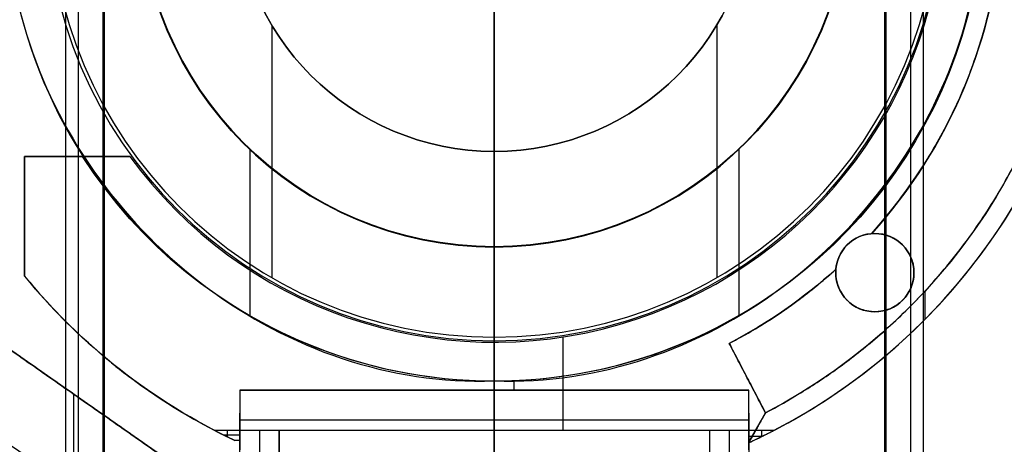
# Model space of a CAD drawing. Header units: millimetres. Extents: x -715 to 605, y -3594 to -2274.
# Tile 11 of 19: x -79 to -29, y -2962 to -2941. Entities that reach past the tile are written whole.
import ezdxf

# ---------------------------------------------------------------- set-up
doc = ezdxf.new("R2010")
doc.units = ezdxf.units.MM

msp = doc.modelspace()

# ---------------------------------------------------------------- linework, layer by layer
at = {"color": 7, "true_color": 0xffffff}
for p, q in [((-55.208, -2864.065, 2.959), (-55.208, -3004.265, 2.959)), ((-55.208, -3004.265), (-55.208, -2864.065)), ((-77.117, -2896.217, 105.1), (-77.117, -2972.113, 105.1)), ((-33.299, -2896.217, 105.1), (-33.299, -2972.113, 105.1)), ((-76.469, -2899.552, 51.1), (-76.469, -2968.778, 51.1)), ((-75.208, -2899.524, 199.6), (-75.208, -2968.806, 199.6)), ((-75.145, -2899.633, 200.6), (-75.145, -2968.697, 200.6)), ((-35.271, -2899.633, 200.6), (-35.271, -2968.697, 200.6)), ((-35.208, -2899.524, 199.6), (-35.208, -2968.806, 199.6)), ((-33.947, -2899.552, 51.1), (-33.947, -2968.778, 51.1)), ((-66.581, -2940.955, 144.2), (-66.581, -2953.864, 144.2)), ((-43.835, -2940.955, 144.2), (-43.835, -2953.864, 144.2)), ((-32.146, -2946.17, 216.059), (-32.146, -2946.17, 218.056)), ((-67.696, -2947.292, 108.234), (-67.696, -2955.796, 108.234)), ((-42.72, -2947.292, 108.234), (-42.72, -2955.796, 108.234)), ((-75.7, -2947.665, 215.059), (-79.208, -2947.665, 215.059)), ((-79.208, -2953.786, 215.059), (-79.208, -2947.665, 215.059)), ((-76.519, -2947.665, 218.059), (-76.519, -2947.665, 212.059)), ((-79.208, -2950.726, 218.059), (-79.208, -2950.726, 212.059)), ((-37.763, -2953.61, 216.059), (-37.763, -2953.61, 212.059)), ((-33.763, -2953.61, 216.059), (-33.763, -2953.61, 212.059)), ((-33.208, -2954.561, 223.059), (-33.208, -2956.005, 223.059)), ((-40.357, -2955.506, 216.059), (-40.357, -2955.506, 218.059)), ((-71.208, -2963.665, 259.559), (-81.208, -2956.665, 259.559)), ((-51.708, -2956.897, 212.059), (-51.708, -2961.665, 212.059)), ((-43.203, -2957.227, 217.059), (-41.356, -2960.775, 217.059)), ((-54.208, -2959.145, 218.059), (-54.208, -2959.621, 218.059)), ((-42.279, -2959.001, 218.059), (-42.279, -2959.001, 216.059)), ((-76.708, -2959.815, 258.059), (-76.708, -2964.698, 258.059)), ((-42.208, -2959.621, 220.559), (-68.208, -2959.621, 220.559)), ((-55.208, -2959.621, 223.059), (-55.208, -2959.621, 218.059)), ((-55.208, -2962.665, 258.059), (-55.208, -2959.621, 223.059)), ((-76.208, -2960.165, 261.059), (-76.208, -2960.165, 258.059)), ((-68.208, -2966.449, 236.559), (-68.208, -2960.795, 236.559)), ((-42.208, -2962.307, 220.559), (-41.356, -2960.775, 220.559)), ((-42.208, -2960.795, 236.559), (-42.208, -2966.449, 236.559)), ((-42.208, -2961.143, 240.559), (-68.208, -2961.143, 240.559)), ((-68.863, -2961.665, 212.059), (-68.863, -2961.996, 215.864)), ((-67.208, -2961.665, 212.059), (-67.208, -2969.069, 249.976)), ((-55.208, -2961.665, 212.059), (-55.208, -2965.665, 258.059)), ((-43.208, -2961.665, 212.059), (-43.208, -2969.069, 249.976)), ((-41.782, -2961.541, 223.059), (-41.782, -2961.541, 218.06)), ((-41.553, -2961.665, 212.059), (-41.553, -2961.996, 215.864)), ((-68.208, -2961.926, 215.059), (-69.004, -2961.926, 215.059)), ((-41.534, -2961.986, 215.754), (-42.187, -2961.986, 215.754))]:
    msp.add_line(p, q, dxfattribs=at)
for centre, radius, start, end in [((-55.208, -2934.165, 43.5), 74.638, 90, 270), ((-55.208, -2934.165, 22.269), 74.638, 90, 270), ((-55.208, -2934.165, 43.5), 74.638, 270, 90), ((-55.208, -2934.165, 22.269), 74.638, 270, 90), ((-55.208, -2934.165, 89.35), 73.242, 90, 270), ((-55.208, -2934.165, 89.35), 73.242, 270, 90), ((-55.208, -2934.165, 20.25), 71.6, 90, 270), ((-55.208, -2934.165, 20.25), 71.6, 270, 90), ((-55.208, -2934.165, 89.031), 71.211, 90, 270), ((-55.208, -2934.165, 89.031), 71.211, 270, 90), ((-55.208, -2934.165, 245.658), 65, 90, 270), ((-55.208, -2934.165, 245.658), 65, 270, 90), ((-55.208, -2934.165, 245.658), 64, 90, 270), ((-55.208, -2934.165, 245.658), 64, 270, 90), ((-55.208, -2934.165, 77.6), 52.091, 319.8895, 90), ((-55.208, -2934.165, 105.1), 43.818, 90, 270), ((-55.208, -2934.165, 105.1), 43.818, 270, 90), ((-55.208, -2934.165, 52.515), 42.506, 90, 270), ((-55.208, -2934.165, 52.515), 42.506, 270, 90), ((-55.208, -2934.165, 200.6), 39.874, 90, 270), ((-55.208, -2934.165, 200.6), 39.874, 270, 90), ((-55.208, -2934.165, 77.6), 52.091, 139.8895, 270), ((-55.208, -2934.165, 223.059), 31, 294.7939, 65.2061), ((-55.208, -2934.165, 217.559), 31, 295.5081, 64.4919), ((-55.208, -2934.165, 212.059), 31, 297.4893, 62.5107), ((-55.208, -2934.165, 108.234), 24.977, 90, 270), ((-55.208, -2934.165, 125.195), 24.977, 90, 270), ((-55.208, -2934.165, 108.234), 24.977, 270, 90), ((-55.208, -2934.165, 125.195), 24.977, 270, 90), ((-55.208, -2934.165, 144.208), 22.924, 90, 270), ((-55.208, -2934.165, 144.2), 22.746, 90, 270), ((-55.208, -2934.165, 144.208), 22.924, 270, 90), ((-55.208, -2934.165, 144.2), 22.746, 270, 90), ((-55.208, -2934.165, 217.067), 26, 317.8349, 62.5), ((-55.208, -2934.165, 43.5), 18.138, 90, 270), ((-55.208, -2934.165, 47.3), 18.138, 90, 270), ((-55.208, -2934.165, 105.1), 18.119, 90, 270), ((-55.208, -2934.165, 106.667), 18.119, 90, 270), ((-55.208, -2934.165, 43.5), 18.138, 270, 90), ((-55.208, -2934.165, 47.3), 18.138, 270, 90), ((-55.208, -2934.165, 105.1), 18.119, 270, 90), ((-55.208, -2934.165, 106.667), 18.119, 270, 90), ((-55.208, -2934.165, 144.2), 13.246, 90, 270), ((-55.208, -2934.165, 171.9), 13.246, 90, 270), ((-55.208, -2934.165, 144.2), 13.246, 270, 90), ((-55.208, -2934.165, 171.9), 13.246, 270, 90), ((-55.208, -2934.165), 70.1, 180, 0), ((-55.208, -2934.165, 212.059), 23, 215.9413, 356.2607), ((-55.208, -2934.165, 67.1), 53.582, 192.8505, 270), ((-55.208, -2934.165, 67.1), 52.091, 193.2248, 270), ((-55.208, -2934.165, 65.596), 53.582, 270, 343.7273), ((-35.763, -2953.61, 212.059), 2, 90, 270), ((-35.763, -2953.61, 212.059), 2, 270, 90), ((-55.208, -2934.165, 65.596), 53.582, 200.1224, 270), ((-55.208, -2934.165, 212.059), 31, 219.268, 242.5107), ((-55.208, -2934.165, 215.059), 31, 219.268, 243.5742), ((-55.208, -2934.165, 217.059), 26, 297.5, 312.1651), ((-55.208, -2934.165, 51.1), 40.628, 210, 240), ((-55.208, -2934.165, 51.1), 40.628, 300, 330), ((-55.208, -2934.165, 67.1), 52.091, 270, 335.5862), ((-55.208, -2934.165, 67.1), 53.582, 270, 336.3077), ((-55.208, -2934.165, 67.912), 70.942, 276.80187, 339.32333)]:
    msp.add_arc(centre, radius, start, end, dxfattribs=at)
at = {"color": 7, "true_color": 0xffffff, "extrusion": (0, 0, -1)}
for centre, radius, start, end in [((55.208, -2934.165, -40.5), 71.6, 270, 90), ((55.208, -2934.165), 71.6, 270, 90), ((55.208, -2934.165, -40.5), 71.6, 90, 270), ((55.208, -2934.165), 71.6, 90, 270), ((55.208, -2934.165, -89.35), 70.942, 270, 90), ((55.208, -2934.165, -46.475), 70.942, 270, 90), ((55.208, -2934.165, -89.35), 70.942, 90, 270), ((55.208, -2934.165, -46.475), 70.942, 90, 270), ((55.208, -2934.165, -259.6), 65, 270, 90), ((55.208, -2934.165, -259.6), 65, 90, 270), ((55.208, -2934.165, -259.6), 64, 270, 90), ((55.208, -2934.165, -259.6), 64, 90, 270), ((55.208, -2934.165, -88.1), 52.091, 270, 90), ((55.208, -2934.165, -88.1), 52.091, 90, 270), ((55.208, -2934.165, -199.6), 40, 270, 90), ((55.208, -2934.165, -199.6), 40, 90, 270), ((55.208, -2934.165, -223.059), 30, 117.5, 242.5), ((55.208, -2934.165, -219.559), 30, 117.5, 242.5), ((55.208, -2934.165, -51.1), 18.138, 270, 90), ((55.208, -2934.165, -108.234), 18.119, 270, 90), ((55.208, -2934.165, -51.1), 18.138, 90, 270), ((55.208, -2934.165, -108.234), 18.119, 90, 270), ((55.208, -2934.165, -199.6), 13.246, 270, 90), ((55.208, -2934.165, -199.6), 13.246, 90, 270), ((55.208, -2934.165, -2.959), 70.1, 180, 0), ((55.208, -2934.165, -1.48), 70.1, 180, 0), ((55.208, -2934.165, -62.1), 47.035, 179.8455, 270), ((55.208, -2934.165, -218.059), 25, 183.4398, 327.3164), ((35.763, -2953.61, -215.059), 2, 270, 90), ((35.763, -2953.61, -218.059), 2, 4.9879, 85.0121), ((35.763, -2953.61, -216.059), 2, 85.0121, 90), ((35.763, -2953.61, -214.059), 2, 90, 270), ((55.208, -2934.165, -218.059), 26, 227.8349, 242.5)]:
    msp.add_arc(centre, radius, start, end, dxfattribs=at)
at = {"color": 7, "true_color": 0xffffff, "extrusion": (0.002653, -0.002403, -0.999994)}
msp.add_arc((54.664, -2934.649, -211.061), 26.047, 183.3209, 222.1649, dxfattribs=at)
at = {"color": 7, "true_color": 0xffffff, "extrusion": (-1.29642e-08, -1.0599e-08, -1)}
msp.add_arc((55.208, -2934.165, -218.059), 31, 295.3208, 320.732, dxfattribs=at)
at = {"color": 7, "true_color": 0xffffff, "extrusion": (1, 0, 0)}
msp.add_arc((-2949.165, 218.059, -55.208), 10, 180, 216.8699, dxfattribs=at)
at = {"color": 7, "true_color": 0xffffff}
for points, degree in [([(-55.208, -2859.527, 1.038), (-65.017, -2859.429, 1.038), (-84.495, -2863.459, 1.038), (-109.364, -2880.002, 1.038), (-125.958, -2904.862, 1.038), (-131.79, -2934.165, 1.038), (-125.958, -2963.468, 1.038), (-109.364, -2988.328, 1.038), (-84.495, -3004.871, 1.038), (-65.017, -3008.901, 1.038), (-55.208, -3008.803, 1.038)], 3), ([(-55.208, -3008.803, 1.038), (-45.399, -3008.901, 1.038), (-25.921, -3004.871, 1.038), (-1.052, -2988.328, 1.038), (15.542, -2963.468, 1.038), (21.374, -2934.165, 1.038), (15.542, -2904.862, 1.038), (-1.052, -2880.002, 1.038), (-25.921, -2863.459, 1.038), (-45.399, -2859.429, 1.038), (-55.208, -2859.527, 1.038)], 3), ([(-55.208, -2860.923, 47.975), (-64.834, -2860.826, 47.975), (-83.948, -2864.781, 47.975), (-108.352, -2881.014, 47.975), (-124.635, -2905.41, 47.975), (-130.358, -2934.165, 47.975), (-124.635, -2962.92, 47.975), (-108.352, -2987.315, 47.975), (-83.948, -3003.549, 47.975), (-64.834, -3007.504, 47.975), (-55.208, -3007.407, 47.975)], 3), ([(-55.208, -3007.407, 47.975), (-45.582, -3007.504, 47.975), (-26.468, -3003.549, 47.975), (-2.065, -2987.315, 47.975), (14.219, -2962.92, 47.975), (19.942, -2934.165, 47.975), (14.219, -2905.41, 47.975), (-2.065, -2881.014, 47.975), (-26.468, -2864.781, 47.975), (-45.582, -2860.826, 47.975), (-55.208, -2860.923, 47.975)], 3), ([(-55.208, -3005.765, 40.5), (-55.208, -2862.565, 40.5)], 1), ([(-55.208, -2869.165, 231.716), (-63.751, -2869.079, 231.716), (-80.714, -2872.589, 231.716), (-102.371, -2886.996, 231.716), (-116.822, -2908.646, 231.716), (-121.901, -2934.165, 231.716), (-116.822, -2959.684, 231.716), (-102.371, -2981.334, 231.716), (-80.714, -2995.741, 231.716), (-63.751, -2999.25, 231.716), (-55.208, -2999.165, 231.716)], 3), ([(-55.208, -2999.165, 231.716), (-46.665, -2999.25, 231.716), (-29.702, -2995.741, 231.716), (-8.045, -2981.334, 231.716), (6.406, -2959.684, 231.716), (11.485, -2934.165, 231.716), (6.406, -2908.646, 231.716), (-8.045, -2886.996, 231.716), (-29.702, -2872.589, 231.716), (-46.665, -2869.079, 231.716), (-55.208, -2869.165, 231.716)], 3), ([(-55.208, -2870.165, 231.716), (-63.619, -2870.081, 231.716), (-80.321, -2873.536, 231.716), (-101.645, -2887.722, 231.716), (-115.874, -2909.038, 231.716), (-120.875, -2934.165, 231.716), (-115.874, -2959.292, 231.716), (-101.645, -2980.608, 231.716), (-80.321, -2994.794, 231.716), (-63.619, -2998.249, 231.716), (-55.208, -2998.165, 231.716)], 3), ([(-55.208, -2998.165, 231.716), (-46.797, -2998.249, 231.716), (-30.095, -2994.794, 231.716), (-8.771, -2980.608, 231.716), (5.458, -2959.292, 231.716), (10.459, -2934.165, 231.716), (5.458, -2909.038, 231.716), (-8.771, -2887.722, 231.716), (-30.095, -2873.536, 231.716), (-46.797, -2870.081, 231.716), (-55.208, -2870.165, 231.716)], 3), ([(-55.208, -2883.96, 103.064), (-62.77, -2883.851, 103.064), (-77.71, -2887.439, 103.064), (-95.806, -2901.78, 103.064), (-105.824, -2922.617, 103.064), (-105.824, -2945.713, 103.064), (-95.806, -2966.55, 103.064), (-77.71, -2980.891, 103.064), (-62.77, -2984.479, 103.064), (-55.208, -2984.37, 103.064)], 3), ([(-55.208, -2984.37, 103.064), (-47.646, -2984.479, 103.064), (-32.706, -2980.891, 103.064), (-14.61, -2966.55, 103.064), (-4.593, -2945.713, 103.064), (-4.593, -2922.617, 103.064), (-14.61, -2901.78, 103.064), (-32.706, -2887.439, 103.064), (-47.646, -2883.851, 103.064), (-55.208, -2883.96, 103.064)], 3), ([(-55.208, -2974.039, 200.6), (-55.208, -2894.291, 200.6)], 1), ([(-75.522, -2898.98, 51.1), (-81.636, -2902.567, 51.1), (-92.05, -2912.883, 51.1), (-97.73, -2934.165, 51.1), (-92.05, -2955.447, 51.1), (-81.636, -2965.763, 51.1), (-75.522, -2969.35, 51.1)], 3), ([(-34.894, -2969.35, 51.1), (-28.78, -2965.763, 51.1), (-18.366, -2955.447, 51.1), (-12.686, -2934.165, 51.1), (-18.366, -2912.883, 51.1), (-28.78, -2902.567, 51.1), (-34.894, -2898.98, 51.1)], 3), ([(-55.208, -2909.188, 142.155), (-60.574, -2909.004, 142.155), (-70.824, -2912.672, 142.155), (-80.59, -2925.893, 142.155), (-80.59, -2942.437, 142.155), (-70.824, -2955.658, 142.155), (-60.574, -2959.326, 142.155), (-55.208, -2959.142, 142.155)], 3), ([(-55.208, -2959.142, 142.155), (-49.842, -2959.326, 142.155), (-39.592, -2955.658, 142.155), (-29.826, -2942.437, 142.155), (-29.826, -2925.893, 142.155), (-39.592, -2912.672, 142.155), (-49.842, -2909.004, 142.155), (-55.208, -2909.188, 142.155)], 3), ([(-10.479, -2927.925, 60.689), (-9.507, -2934.315, 60.689), (-10.618, -2947.41, 60.689), (-20.072, -2964.74, 60.689), (-35.929, -2976.497, 60.689), (-48.745, -2979.407, 60.689), (-55.208, -2979.327, 60.689)], 3), ([(-55.208, -2985.756, 62.1), (-48.389, -2985.815, 62.1), (-34.88, -2983.01, 62.1), (-17.694, -2971.535, 62.1), (-6.287, -2954.296, 62.1), (-3.532, -2940.814, 62.1), (-3.617, -2934.038, 62.1)], 3), ([(-55.208, -2987.747, 64.091), (-48.892, -2987.792, 64.091), (-36.309, -2985.478, 64.091), (-19.718, -2975.81, 64.091), (-7.542, -2960.962, 64.091), (-3.261, -2948.906, 64.091), (-2.304, -2942.663, 64.091)], 3), ([(-73.829, -2947.665, 212.059), (-79.208, -2947.665, 212.059)], 1), ([(-79.208, -2947.665, 212.059), (-79.208, -2947.665, 218.059)], 1), ([(-79.208, -2947.665, 218.059), (-76.25, -2947.665, 218.059)], 1), ([(-79.208, -2947.665, 212.059), (-79.208, -2953.786, 212.059)], 1), ([(-79.208, -2953.786, 218.059), (-79.208, -2947.665, 218.059)], 1), ([(-55.208, -2974.165, 199.6), (-55.208, -2947.411, 199.6)], 1), ([(-55.208, -2947.411, 144.2), (-55.208, -2947.411, 199.6)], 1), ([(-55.208, -2956.911, 144.2), (-55.208, -2947.411, 144.2)], 1), ([(-35.936, -2951.618, 218.059), (-35.936, -2951.618, 216.059)], 1), ([(-35.763, -2951.61, 212.059), (-35.763, -2951.61, 216.059)], 1), ([(-55.208, -2959.142, 108.234), (-55.208, -2952.284, 108.234)], 1), ([(-55.208, -2952.284, 105.1), (-55.208, -2952.284, 108.234)], 1), ([(-55.208, -2977.983, 105.1), (-55.208, -2952.284, 105.1)], 1), ([(-55.208, -2952.303, 43.5), (-55.208, -2952.303, 51.1)], 1), ([(-55.208, -3008.803, 43.5), (-55.208, -2952.303, 43.5)], 1), ([(-55.208, -2974.793, 51.1), (-55.208, -2952.303, 51.1)], 1), ([(-79.208, -2953.786, 212.059), (-79.208, -2953.786, 218.059)], 1), ([(-37.755, -2953.437, 216.059), (-37.755, -2953.437, 218.059)], 1), ([(-35.763, -2955.61, 216.059), (-35.763, -2955.61, 212.059)], 1), ([(-71.208, -2963.665, 258.059), (-81.208, -2956.665, 258.059)], 1), ([(-81.208, -2956.665, 261.059), (-71.208, -2963.665, 261.059)], 1), ([(-41.356, -2960.775, 216.059), (-43.203, -2957.227, 216.059)], 1), ([(-43.203, -2957.227, 216.059), (-43.203, -2957.227, 218.059)], 1), ([(-43.203, -2957.227, 218.059), (-41.356, -2960.775, 218.059)], 1), ([(-102.627, -2959.115, 64.091), (-99.661, -2964.899, 64.091), (-91.479, -2975.164, 64.091), (-74.602, -2985.355, 64.091), (-61.708, -2987.816, 64.091), (-55.208, -2987.747, 64.091)], 3), ([(-55.208, -2959.142, 108.234), (-55.208, -2959.142, 142.155)], 1), ([(-68.208, -2970.648, 261.059), (-83.928, -2959.643, 261.059)], 1), ([(-68.208, -2970.648, 258.059), (-83.928, -2959.643, 258.059)], 1), ([(-42.208, -2959.621, 218.059), (-68.208, -2959.621, 218.059)], 1), ([(-68.208, -2959.621, 218.059), (-68.208, -2959.621, 223.059)], 1), ([(-68.208, -2959.621, 223.059), (-42.208, -2959.621, 223.059)], 1), ([(-68.208, -2959.621, 223.059), (-68.208, -2962.665, 258.059)], 1), ([(-68.208, -2959.621, 218.059), (-68.208, -2962.187, 218.059)], 1), ([(-42.208, -2959.621, 223.059), (-42.208, -2959.621, 218.059)], 1), ([(-42.208, -2962.665, 258.059), (-42.208, -2959.621, 223.059)], 1), ([(-42.175, -2962.19, 218.061), (-42.208, -2959.621, 218.059)], 1), ([(-41.356, -2960.775, 223.059), (-42.208, -2962.307, 223.059)], 1), ([(-41.356, -2960.775, 218.059), (-42.175, -2962.19, 218.061)], 1), ([(-41.356, -2960.775, 218.059), (-41.356, -2960.775, 216.059)], 1), ([(-41.356, -2960.775, 223.059), (-41.356, -2960.775, 218.059)], 1), ([(-69.517, -2961.665, 212.059), (-69.344, -2961.755, 213.098), (-68.995, -2961.932, 215.136), (-68.643, -2962.103, 217.098), (-68.466, -2962.187, 218.059)], 3), ([(-69.517, -2961.665, 212.059), (-68.208, -2961.665, 212.059)], 1), ([(-68.208, -2961.665, 212.059), (-68.208, -2962.187, 218.059)], 1), ([(-68.208, -2969.069, 249.976), (-68.208, -2961.665, 212.059)], 1), ([(-68.208, -2961.665, 212.059), (-66.208, -2961.665, 212.059)], 1), ([(-66.208, -2961.665, 212.059), (-66.208, -2969.069, 249.976)], 1), ([(-66.208, -2965.665, 258.059), (-66.208, -2961.665, 212.059)], 1), ([(-66.208, -2961.665, 212.059), (-44.208, -2961.665, 212.059)], 1), ([(-44.208, -2961.665, 212.059), (-44.208, -2965.665, 258.059)], 1), ([(-44.208, -2961.665, 212.059), (-44.208, -2969.069, 249.976)], 1), ([(-44.208, -2961.665, 212.059), (-42.208, -2961.665, 212.059)], 1), ([(-42.175, -2962.19, 218.061), (-42.208, -2961.665, 212.059)], 1), ([(-42.208, -2961.665, 212.059), (-40.899, -2961.665, 212.059)], 1), ([(-42.208, -2961.665, 212.059), (-42.208, -2969.069, 249.976)], 1), ([(-68.208, -2962.187, 218.059), (-68.466, -2962.187, 218.059)], 1), ([(-42.175, -2962.19, 218.061), (-42.208, -2962.307, 219.448)], 1), ([(-42.208, -2962.307, 223.059), (-42.208, -2962.307, 219.448)], 1)]:
    msp.add_open_spline(points, degree=degree, dxfattribs=at)
for points, weights, knots in [([(-55.208, -2862.72, 88.605), (-126.653, -2862.72, 88.605), (-126.653, -2934.165, 88.605), (-126.653, -3005.61, 88.605), (-55.208, -3005.61, 88.605)], [1, 0.707106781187, 1, 0.707106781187, 1], [222.862872, 222.862872, 222.862872, 334.294308, 334.294308, 445.725744, 445.725744, 445.725744]), ([(-55.208, -3005.61, 88.605), (16.237, -3005.61, 88.605), (16.237, -2934.165, 88.605), (16.237, -2862.72, 88.605), (-55.208, -2862.72, 88.605)], [1, 0.707106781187, 1, 0.707106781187, 1], [0, 0, 0, 111.431436, 111.431436, 222.862872, 222.862872, 222.862872]), ([(-55.208, -2876.152, 211.366), (-113.221, -2876.152, 211.366), (-113.221, -2934.165, 211.366), (-113.221, -2992.178, 211.366), (-55.208, -2992.178, 211.366)], [0.894552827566, 0.632544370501, 0.894552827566, 0.632544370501, 0.894552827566], [0, 0, 0, 130, 130, 260, 260, 260]), ([(-55.208, -2992.178, 211.366), (2.805, -2992.178, 211.366), (2.805, -2934.165, 211.366), (2.805, -2876.152, 211.366), (-55.208, -2876.152, 211.366)], [0.894552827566, 0.632544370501, 0.894552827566, 0.632544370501, 0.894552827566], [0, 0, 0, 130, 130, 260, 260, 260]), ([(-55.208, -2876.903, 212.03), (-112.47, -2876.903, 212.03), (-112.47, -2934.165, 212.03), (-112.47, -2991.427, 212.03), (-55.208, -2991.427, 212.03)], [0.895143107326, 0.632961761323, 0.895143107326, 0.632961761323, 0.895143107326], [0, 0, 0, 128, 128, 256, 256, 256]), ([(-55.208, -2991.427, 212.03), (2.054, -2991.427, 212.03), (2.054, -2934.165, 212.03), (2.054, -2876.903, 212.03), (-55.208, -2876.903, 212.03)], [0.895143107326, 0.632961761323, 0.895143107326, 0.632961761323, 0.895143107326], [0, 0, 0, 128, 128, 256, 256, 256])]:
    msp.add_rational_spline(points, weights, degree=2, knots=knots, dxfattribs=at)
for points, knots in [([(-41.356, -2960.775, 216.059), (-40.736, -2960.453, 216.059), (-40.129, -2960.109, 216.059), (-39.536, -2959.746, 216.059), (-38.903, -2959.358, 216.059), (-38.285, -2958.947, 216.059), (-37.685, -2958.516, 216.059), (-37.025, -2958.04, 216.059), (-36.385, -2957.539, 216.059), (-35.768, -2957.014, 216.059), (-35.038, -2956.393, 216.059), (-34.34, -2955.739, 216.059), (-33.674, -2955.053, 216.059), (-32.868, -2954.221, 216.059), (-32.109, -2953.343, 216.059), (-31.404, -2952.423, 216.059), (-31.073, -2951.991, 216.059), (-30.753, -2951.551, 216.059), (-30.446, -2951.101, 216.059), (-30.148, -2950.666, 216.059), (-29.862, -2950.223, 216.059), (-29.587, -2949.771, 216.059), (-29.554, -2949.717, 216.059), (-29.521, -2949.663, 216.059), (-29.489, -2949.609, 216.059), (-29.208, -2949.142, 216.059), (-28.941, -2948.668, 216.059), (-28.687, -2948.187, 216.059), (-28.432, -2947.706, 216.059), (-28.191, -2947.218, 216.059), (-27.963, -2946.724, 216.059), (-27.736, -2946.23, 216.059), (-27.521, -2945.73, 216.059), (-27.321, -2945.224, 216.059), (-27.12, -2944.718, 216.059), (-26.933, -2944.207, 216.059), (-26.761, -2943.691, 216.059), (-26.588, -2943.175, 216.059), (-26.429, -2942.654, 216.059), (-26.285, -2942.129, 216.059), (-26.14, -2941.605, 216.059), (-26.01, -2941.076, 216.059), (-25.894, -2940.545, 216.059), (-25.779, -2940.013, 216.059), (-25.677, -2939.478, 216.059), (-25.591, -2938.942, 216.059), (-25.504, -2938.404, 216.059), (-25.432, -2937.865, 216.059), (-25.375, -2937.325, 216.059), (-25.318, -2936.784, 216.059), (-25.275, -2936.241, 216.059), (-25.247, -2935.699, 216.059), (-25.229, -2935.343, 216.059), (-25.217, -2934.987, 216.059), (-25.212, -2934.631, 216.059), (-25.209, -2934.482, 216.059), (-25.208, -2934.334, 216.059), (-25.208, -2934.185, 216.059), (-25.208, -2934.105, 216.059), (-25.208, -2934.024, 216.059), (-25.209, -2933.944, 216.059), (-25.213, -2933.401, 216.059), (-25.232, -2932.857, 216.059), (-25.265, -2932.315, 216.059), (-25.299, -2931.772, 216.059), (-25.347, -2931.231, 216.059), (-25.41, -2930.69, 216.059), (-25.473, -2930.15, 216.059), (-25.551, -2929.612, 216.059), (-25.643, -2929.076, 216.059), (-25.735, -2928.54, 216.059), (-25.842, -2928.007, 216.059), (-25.963, -2927.476, 216.059), (-26.084, -2926.946, 216.059), (-26.22, -2926.419, 216.059), (-26.37, -2925.896, 216.059), (-26.52, -2925.373, 216.059), (-26.684, -2924.854, 216.059), (-26.863, -2924.34, 216.059), (-27.041, -2923.826, 216.059), (-27.233, -2923.317, 216.059), (-27.439, -2922.813, 216.059), (-27.645, -2922.309, 216.059), (-27.864, -2921.811, 216.059), (-28.097, -2921.319, 216.059), (-28.33, -2920.828, 216.059), (-28.577, -2920.342, 216.059), (-28.836, -2919.864, 216.059), (-29.013, -2919.537, 216.059), (-29.196, -2919.214, 216.059), (-29.385, -2918.895, 216.059), (-29.438, -2918.805, 216.059), (-29.492, -2918.715, 216.059), (-29.546, -2918.626, 216.059), (-29.583, -2918.565, 216.059), (-29.62, -2918.505, 216.059), (-29.657, -2918.444, 216.059), (-30.11, -2917.707, 216.059), (-30.595, -2916.992, 216.059), (-31.108, -2916.299, 216.059), (-31.743, -2915.443, 216.059), (-32.423, -2914.621, 216.059), (-33.144, -2913.838, 216.059), (-33.751, -2913.18, 216.059), (-34.387, -2912.548, 216.059), (-35.051, -2911.946, 216.059), (-35.637, -2911.414, 216.059), (-36.245, -2910.904, 216.059), (-36.874, -2910.419, 216.059), (-37.457, -2909.969, 216.059), (-38.057, -2909.54, 216.059), (-38.673, -2909.133, 216.059), (-39.243, -2908.756, 216.059), (-39.828, -2908.398, 216.059), (-40.425, -2908.06, 216.059), (-40.732, -2907.886, 216.059), (-41.042, -2907.718, 216.059), (-41.356, -2907.555, 216.059)], [-65.463418, -65.463418, -65.463418, -65.463418, -63.372488, -63.372488, -63.372488, -61.148519, -61.148519, -61.148519, -58.711653, -58.711653, -58.711653, -55.841188, -55.841188, -55.841188, -52.362414, -52.362414, -52.362414, -50.730298, -50.730298, -50.730298, -49.146231, -49.146231, -49.146231, -48.956267, -48.956267, -48.956267, -47.323908, -47.323908, -47.323908, -45.691365, -45.691365, -45.691365, -44.058727, -44.058727, -44.058727, -42.426088, -42.426088, -42.426088, -40.793538, -40.793538, -40.793538, -39.161169, -39.161169, -39.161169, -37.529074, -37.529074, -37.529074, -35.897345, -35.897345, -35.897345, -34.266076, -34.266076, -34.266076, -33.197697, -33.197697, -33.197697, -32.751767, -32.751767, -32.751767, -32.510432, -32.510432, -32.510432, -30.879891, -30.879891, -30.879891, -29.248792, -29.248792, -29.248792, -27.617227, -27.617227, -27.617227, -25.985291, -25.985291, -25.985291, -24.353108, -24.353108, -24.353108, -22.720679, -22.720679, -22.720679, -21.088104, -21.088104, -21.088104, -19.45548, -19.45548, -19.45548, -17.822907, -17.822907, -17.822907, -16.708526, -16.708526, -16.708526, -16.395651, -16.395651, -16.395651, -16.182299, -16.182299, -16.182299, -13.59117, -13.59117, -13.59117, -10.393787, -10.393787, -10.393787, -7.706222, -7.706222, -7.706222, -5.326581, -5.326581, -5.326581, -3.113952, -3.113952, -3.113952, -1.05886, -1.05886, -1.05886, 0, 0, 0, 0]), ([(-35.936, -2951.618, 216.059), (-35.661, -2951.314, 216.059), (-35.394, -2951.004, 216.059), (-35.135, -2950.69, 216.059), (-34.842, -2950.335, 216.059), (-34.561, -2949.973, 216.059), (-34.29, -2949.606, 216.059), (-34.011, -2949.228, 216.059), (-33.744, -2948.845, 216.059), (-33.488, -2948.457, 216.059), (-33.228, -2948.062, 216.059), (-32.98, -2947.661, 216.059), (-32.744, -2947.255, 216.059), (-32.501, -2946.838, 216.059), (-32.27, -2946.416, 216.059), (-32.052, -2945.989, 216.059), (-31.83, -2945.555, 216.059), (-31.622, -2945.115, 216.059), (-31.425, -2944.671, 216.059), (-31.227, -2944.222, 216.059), (-31.041, -2943.768, 216.059), (-30.869, -2943.309, 216.059), (-30.695, -2942.846, 216.059), (-30.535, -2942.379, 216.059), (-30.388, -2941.907, 216.059), (-30.24, -2941.435, 216.059), (-30.106, -2940.958, 216.059), (-29.986, -2940.478, 216.059), (-29.866, -2940, 216.059), (-29.76, -2939.518, 216.059), (-29.668, -2939.033, 216.059), (-29.576, -2938.553, 216.059), (-29.498, -2938.07, 216.059), (-29.434, -2937.584, 216.059), (-29.423, -2937.501, 216.059), (-29.412, -2937.419, 216.059), (-29.402, -2937.336, 216.059), (-29.392, -2937.251, 216.059), (-29.382, -2937.167, 216.059), (-29.372, -2937.082, 216.059), (-29.353, -2936.909, 216.059), (-29.335, -2936.736, 216.059), (-29.319, -2936.563, 216.059), (-29.285, -2936.194, 216.059), (-29.258, -2935.824, 216.059), (-29.24, -2935.453, 216.059), (-29.217, -2934.998, 216.059), (-29.207, -2934.542, 216.059), (-29.208, -2934.086, 216.059), (-29.21, -2933.631, 216.059), (-29.223, -2933.174, 216.059), (-29.248, -2932.719, 216.059), (-29.274, -2932.262, 216.059), (-29.311, -2931.805, 216.059), (-29.361, -2931.349, 216.059), (-29.41, -2930.895, 216.059), (-29.472, -2930.443, 216.059), (-29.545, -2929.992, 216.059), (-29.618, -2929.542, 216.059), (-29.703, -2929.093, 216.059), (-29.8, -2928.647, 216.059), (-29.897, -2928.201, 216.059), (-30.006, -2927.758, 216.059), (-30.126, -2927.318, 216.059), (-30.246, -2926.877, 216.059), (-30.378, -2926.441, 216.059), (-30.521, -2926.008, 216.059), (-30.664, -2925.575, 216.059), (-30.818, -2925.146, 216.059), (-30.984, -2924.721, 216.059), (-31.149, -2924.297, 216.059), (-31.326, -2923.877, 216.059), (-31.513, -2923.462, 216.059), (-31.701, -2923.047, 216.059), (-31.899, -2922.637, 216.059), (-32.107, -2922.234, 216.059), (-32.133, -2922.183, 216.059), (-32.16, -2922.133, 216.059), (-32.186, -2922.082, 216.059), (-32.229, -2922, 216.059), (-32.273, -2921.918, 216.059), (-32.317, -2921.836, 216.059), (-32.479, -2921.535, 216.059), (-32.647, -2921.238, 216.059), (-32.82, -2920.944, 216.059), (-33.07, -2920.521, 216.059), (-33.332, -2920.105, 216.059), (-33.605, -2919.698, 216.059), (-33.88, -2919.287, 216.059), (-34.166, -2918.885, 216.059), (-34.464, -2918.49, 216.059), (-34.763, -2918.095, 216.059), (-35.073, -2917.709, 216.059), (-35.394, -2917.331, 216.059), (-35.713, -2916.954, 216.059), (-36.044, -2916.587, 216.059), (-36.386, -2916.229, 216.059), (-36.724, -2915.874, 216.059), (-37.072, -2915.528, 216.059), (-37.432, -2915.191, 216.059), (-37.786, -2914.86, 216.059), (-38.15, -2914.537, 216.059), (-38.524, -2914.224, 216.059), (-38.891, -2913.917, 216.059), (-39.269, -2913.618, 216.059), (-39.655, -2913.33, 216.059), (-40.035, -2913.047, 216.059), (-40.423, -2912.773, 216.059), (-40.82, -2912.509, 216.059), (-41.205, -2912.253, 216.059), (-41.598, -2912.007, 216.059), (-42, -2911.77, 216.059), (-42.393, -2911.538, 216.059), (-42.794, -2911.316, 216.059), (-43.203, -2911.103, 216.059)], [0, 0, 0, 0, 1.225955, 1.225955, 1.225955, 2.601747, 2.601747, 2.601747, 4.002921, 4.002921, 4.002921, 5.416539, 5.416539, 5.416539, 6.86019, 6.86019, 6.86019, 8.319227, 8.319227, 8.319227, 9.791584, 9.791584, 9.791584, 11.273695, 11.273695, 11.273695, 12.759195, 12.759195, 12.759195, 14.238645, 14.238645, 14.238645, 15.706838, 15.706838, 15.706838, 15.957133, 15.957133, 15.957133, 16.212902, 16.212902, 16.212902, 16.734134, 16.734134, 16.734134, 17.847471, 17.847471, 17.847471, 19.214778, 19.214778, 19.214778, 20.583244, 20.583244, 20.583244, 21.957952, 21.957952, 21.957952, 23.327302, 23.327302, 23.327302, 24.696761, 24.696761, 24.696761, 26.065969, 26.065969, 26.065969, 27.434563, 27.434563, 27.434563, 28.802181, 28.802181, 28.802181, 30.168461, 30.168461, 30.168461, 31.533037, 31.533037, 31.533037, 31.703607, 31.703607, 31.703607, 31.982586, 31.982586, 31.982586, 33.007101, 33.007101, 33.007101, 34.479578, 34.479578, 34.479578, 35.96241, 35.96241, 35.96241, 37.448986, 37.448986, 37.448986, 38.932174, 38.932174, 38.932174, 40.405693, 40.405693, 40.405693, 41.865061, 41.865061, 41.865061, 43.307814, 43.307814, 43.307814, 44.733188, 44.733188, 44.733188, 46.12532, 46.12532, 46.12532, 47.501141, 47.501141, 47.501141, 47.501141]), ([(-76.25, -2947.665, 218.059), (-76.25, -2947.665, 217.781), (-76.236, -2947.665, 217.49), (-76.175, -2947.665, 216.899), (-76.128, -2947.665, 216.599), (-76.001, -2947.665, 216.005), (-75.922, -2947.665, 215.712), (-75.738, -2947.665, 215.147), (-75.633, -2947.665, 214.875), (-75.399, -2947.665, 214.343), (-75.257, -2947.665, 214.059), (-74.936, -2947.665, 213.499), (-74.757, -2947.665, 213.221), (-74.37, -2947.665, 212.687), (-74.162, -2947.665, 212.43), (-73.908, -2947.665, 212.145), (-73.869, -2947.665, 212.102), (-73.829, -2947.665, 212.059)], [0, 0, 0, 0, 0.888516, 0.888516, 1.777032, 1.777032, 2.665549, 2.665549, 3.554065, 3.554065, 4.520172, 4.520172, 5.48628, 5.48628, 6.452388, 6.452388, 6.627234, 6.627234, 6.627234, 6.627234]), ([(-35.763, -2951.61, 216.059), (-35.696, -2951.61, 216.059), (-35.63, -2951.614, 216.059), (-35.565, -2951.62, 216.059), (-35.5, -2951.627, 216.059), (-35.435, -2951.636, 216.059), (-35.371, -2951.649, 216.059), (-35.307, -2951.662, 216.059), (-35.244, -2951.678, 216.059), (-35.183, -2951.696, 216.059), (-35.121, -2951.715, 216.059), (-35.061, -2951.737, 216.059), (-35.002, -2951.761, 216.059), (-34.943, -2951.785, 216.059), (-34.886, -2951.812, 216.059), (-34.83, -2951.841, 216.059), (-34.775, -2951.87, 216.059), (-34.721, -2951.902, 216.059), (-34.669, -2951.936, 216.059), (-34.616, -2951.97, 216.059), (-34.566, -2952.007, 216.059), (-34.518, -2952.045, 216.059), (-34.469, -2952.084, 216.059), (-34.423, -2952.124, 216.059), (-34.38, -2952.165, 216.059), (-34.336, -2952.207, 216.059), (-34.295, -2952.25, 216.059), (-34.256, -2952.295, 216.059), (-34.217, -2952.34, 216.059), (-34.18, -2952.386, 216.059), (-34.146, -2952.432, 216.059), (-34.112, -2952.48, 216.059), (-34.08, -2952.527, 216.059), (-34.051, -2952.576, 216.059), (-34.021, -2952.625, 216.059), (-33.995, -2952.674, 216.059), (-33.97, -2952.723, 216.059), (-33.945, -2952.773, 216.059), (-33.923, -2952.823, 216.059), (-33.903, -2952.873, 216.059), (-33.883, -2952.924, 216.059), (-33.866, -2952.974, 216.059), (-33.851, -2953.023, 216.059), (-33.835, -2953.074, 216.059), (-33.822, -2953.124, 216.059), (-33.811, -2953.172, 216.059), (-33.8, -2953.222, 216.059), (-33.791, -2953.271, 216.059), (-33.784, -2953.318, 216.059), (-33.777, -2953.367, 216.059), (-33.772, -2953.414, 216.059), (-33.768, -2953.46, 216.059), (-33.765, -2953.509, 216.059), (-33.763, -2953.556, 216.059), (-33.763, -2953.601, 216.059), (-33.763, -2953.604, 216.059), (-33.763, -2953.607, 216.059), (-33.763, -2953.61, 216.059), (-33.763, -2953.613, 216.059), (-33.763, -2953.616, 216.059), (-33.763, -2953.619, 216.059), (-33.763, -2953.657, 216.059), (-33.764, -2953.695, 216.059), (-33.766, -2953.734, 216.059), (-33.769, -2953.773, 216.059), (-33.772, -2953.813, 216.059), (-33.777, -2953.853, 216.059), (-33.782, -2953.891, 216.059), (-33.788, -2953.929, 216.059), (-33.795, -2953.968, 216.059), (-33.802, -2954.005, 216.059), (-33.809, -2954.042, 216.059), (-33.819, -2954.081, 216.059), (-33.828, -2954.118, 216.059), (-33.838, -2954.156, 216.059), (-33.85, -2954.194, 216.059), (-33.861, -2954.231, 216.059), (-33.874, -2954.269, 216.059), (-33.888, -2954.307, 216.059), (-33.902, -2954.344, 216.059), (-33.917, -2954.382, 216.059), (-33.934, -2954.421, 216.059), (-33.95, -2954.458, 216.059), (-33.969, -2954.495, 216.059), (-33.988, -2954.534, 216.059), (-34.008, -2954.571, 216.059), (-34.029, -2954.608, 216.059), (-34.051, -2954.646, 216.059), (-34.074, -2954.682, 216.059), (-34.098, -2954.719, 216.059), (-34.124, -2954.757, 216.059), (-34.149, -2954.793, 216.059), (-34.176, -2954.829, 216.059), (-34.205, -2954.865, 216.059), (-34.233, -2954.9, 216.059), (-34.264, -2954.935, 216.059), (-34.296, -2954.971, 216.059), (-34.328, -2955.005, 216.059), (-34.361, -2955.038, 216.059), (-34.397, -2955.072, 216.059), (-34.418, -2955.091, 216.059), (-34.439, -2955.11, 216.059), (-34.461, -2955.129, 216.059), (-34.478, -2955.143, 216.059), (-34.495, -2955.158, 216.059), (-34.513, -2955.172, 216.059), (-34.548, -2955.2, 216.059), (-34.583, -2955.226, 216.059), (-34.621, -2955.252, 216.059), (-34.657, -2955.278, 216.059), (-34.696, -2955.303, 216.059), (-34.735, -2955.326, 216.059), (-34.774, -2955.35, 216.059), (-34.814, -2955.372, 216.059), (-34.856, -2955.393, 216.059), (-34.897, -2955.414, 216.059), (-34.939, -2955.434, 216.059), (-34.982, -2955.452, 216.059), (-35.025, -2955.47, 216.059), (-35.069, -2955.487, 216.059), (-35.113, -2955.502, 216.059), (-35.157, -2955.517, 216.059), (-35.202, -2955.531, 216.059), (-35.247, -2955.543, 216.059), (-35.293, -2955.555, 216.059), (-35.338, -2955.565, 216.059), (-35.384, -2955.574, 216.059), (-35.43, -2955.583, 216.059), (-35.476, -2955.59, 216.059), (-35.521, -2955.596, 216.059), (-35.568, -2955.601, 216.059), (-35.614, -2955.605, 216.059), (-35.659, -2955.608, 216.059), (-35.694, -2955.61, 216.059), (-35.728, -2955.61, 216.059), (-35.763, -2955.61, 216.059)], [-6.284748, -6.284748, -6.284748, -6.284748, -6.086825, -6.086825, -6.086825, -5.890672, -5.890672, -5.890672, -5.696461, -5.696461, -5.696461, -5.50437, -5.50437, -5.50437, -5.314586, -5.314586, -5.314586, -5.127308, -5.127308, -5.127308, -4.940438, -4.940438, -4.940438, -4.757781, -4.757781, -4.757781, -4.578299, -4.578299, -4.578299, -4.402244, -4.402244, -4.402244, -4.229885, -4.229885, -4.229885, -4.061518, -4.061518, -4.061518, -3.897468, -3.897468, -3.897468, -3.738104, -3.738104, -3.738104, -3.583856, -3.583856, -3.583856, -3.435245, -3.435245, -3.435245, -3.292925, -3.292925, -3.292925, -3.151725, -3.151725, -3.151725, -3.142468, -3.142468, -3.142468, -3.133136, -3.133136, -3.133136, -3.018861, -3.018861, -3.018861, -2.898817, -2.898817, -2.898817, -2.782928, -2.782928, -2.782928, -2.667362, -2.667362, -2.667362, -2.549984, -2.549984, -2.549984, -2.430304, -2.430304, -2.430304, -2.307907, -2.307907, -2.307907, -2.182458, -2.182458, -2.182458, -2.053706, -2.053706, -2.053706, -1.921471, -1.921471, -1.921471, -1.785643, -1.785643, -1.785643, -1.646168, -1.646168, -1.646168, -1.503039, -1.503039, -1.503039, -1.418088, -1.418088, -1.418088, -1.349571, -1.349571, -1.349571, -1.215741, -1.215741, -1.215741, -1.079385, -1.079385, -1.079385, -0.941493, -0.941493, -0.941493, -0.802082, -0.802082, -0.802082, -0.661812, -0.661812, -0.661812, -0.521343, -0.521343, -0.521343, -0.380992, -0.380992, -0.380992, -0.241758, -0.241758, -0.241758, -0.103676, -0.103676, -0.103676, 0, 0, 0, 0]), ([(-43.203, -2957.227, 216.059), (-42.918, -2957.079, 216.059), (-42.637, -2956.926, 216.059), (-42.359, -2956.768, 216.059), (-42.022, -2956.577, 216.059), (-41.69, -2956.378, 216.059), (-41.363, -2956.172, 216.059), (-41.035, -2955.966, 216.059), (-40.711, -2955.752, 216.059), (-40.392, -2955.531, 216.059), (-40.107, -2955.333, 216.059), (-39.825, -2955.129, 216.059), (-39.547, -2954.919, 216.059), (-39.238, -2954.686, 216.059), (-38.934, -2954.445, 216.059), (-38.634, -2954.198, 216.059), (-38.336, -2953.951, 216.059), (-38.043, -2953.697, 216.059), (-37.755, -2953.437, 216.059)], [0, 0, 0, 0, 0.96009, 0.96009, 0.96009, 2.12104, 2.12104, 2.12104, 3.285124, 3.285124, 3.285124, 4.328067, 4.328067, 4.328067, 5.49209, 5.49209, 5.49209, 6.655338, 6.655338, 6.655338, 6.655338]), ([(-35.763, -2955.61, 216.059), (-35.822, -2955.61, 216.059), (-35.88, -2955.608, 216.059), (-35.937, -2955.603, 216.059), (-35.996, -2955.598, 216.059), (-36.053, -2955.59, 216.059), (-36.109, -2955.58, 216.059), (-36.166, -2955.57, 216.059), (-36.223, -2955.558, 216.059), (-36.277, -2955.543, 216.059), (-36.334, -2955.528, 216.059), (-36.388, -2955.511, 216.059), (-36.441, -2955.492, 216.059), (-36.497, -2955.472, 216.059), (-36.551, -2955.449, 216.059), (-36.603, -2955.425, 216.059), (-36.657, -2955.4, 216.059), (-36.708, -2955.374, 216.059), (-36.758, -2955.345, 216.059), (-36.809, -2955.316, 216.059), (-36.859, -2955.284, 216.059), (-36.906, -2955.251, 216.059), (-36.955, -2955.218, 216.059), (-37.001, -2955.182, 216.059), (-37.045, -2955.145, 216.059), (-37.091, -2955.107, 216.059), (-37.135, -2955.067, 216.059), (-37.176, -2955.026, 216.059), (-37.188, -2955.013, 216.059), (-37.2, -2955.001, 216.059), (-37.212, -2954.988, 216.059), (-37.22, -2954.981, 216.059), (-37.227, -2954.973, 216.059), (-37.234, -2954.965, 216.059), (-37.239, -2954.959, 216.059), (-37.244, -2954.954, 216.059), (-37.249, -2954.949, 216.059), (-37.29, -2954.903, 216.059), (-37.328, -2954.856, 216.059), (-37.365, -2954.807, 216.059), (-37.4, -2954.761, 216.059), (-37.432, -2954.713, 216.059), (-37.463, -2954.664, 216.059), (-37.492, -2954.616, 216.059), (-37.521, -2954.566, 216.059), (-37.547, -2954.514, 216.059), (-37.572, -2954.464, 216.059), (-37.596, -2954.412, 216.059), (-37.618, -2954.358, 216.059), (-37.639, -2954.306, 216.059), (-37.658, -2954.252, 216.059), (-37.675, -2954.197, 216.059), (-37.691, -2954.143, 216.059), (-37.706, -2954.087, 216.059), (-37.718, -2954.03, 216.059), (-37.73, -2953.976, 216.059), (-37.739, -2953.92, 216.059), (-37.747, -2953.863, 216.059), (-37.754, -2953.807, 216.059), (-37.759, -2953.75, 216.059), (-37.761, -2953.692, 216.059), (-37.763, -2953.636, 216.059), (-37.763, -2953.578, 216.059), (-37.761, -2953.52, 216.059), (-37.759, -2953.492, 216.059), (-37.757, -2953.465, 216.059), (-37.755, -2953.437, 216.059)], [-3.316697, -3.316697, -3.316697, -3.316697, -3.142156, -3.142156, -3.142156, -2.968659, -2.968659, -2.968659, -2.795978, -2.795978, -2.795978, -2.623833, -2.623833, -2.623833, -2.449052, -2.449052, -2.449052, -2.274345, -2.274345, -2.274345, -2.099299, -2.099299, -2.099299, -1.923522, -1.923522, -1.923522, -1.746724, -1.746724, -1.746724, -1.69483, -1.69483, -1.69483, -1.662519, -1.662519, -1.662519, -1.640649, -1.640649, -1.640649, -1.456903, -1.456903, -1.456903, -1.28398, -1.28398, -1.28398, -1.112052, -1.112052, -1.112052, -0.940638, -0.940638, -0.940638, -0.769264, -0.769264, -0.769264, -0.5975, -0.5975, -0.5975, -0.427395, -0.427395, -0.427395, -0.255542, -0.255542, -0.255542, -0.083745, -0.083745, -0.083745, 0, 0, 0, 0]), ([(-55.208, -2959.142, 142.155), (-55.208, -2959.142, 142.188), (-55.208, -2959.141, 142.221), (-55.208, -2959.139, 142.253), (-55.208, -2959.137, 142.312), (-55.208, -2959.131, 142.37), (-55.208, -2959.124, 142.427), (-55.208, -2959.116, 142.486), (-55.208, -2959.106, 142.544), (-55.208, -2959.093, 142.6), (-55.208, -2959.08, 142.657), (-55.208, -2959.065, 142.713), (-55.208, -2959.049, 142.767), (-55.208, -2959.031, 142.824), (-55.208, -2959.011, 142.878), (-55.208, -2958.989, 142.932), (-55.208, -2958.967, 142.986), (-55.208, -2958.943, 143.039), (-55.208, -2958.917, 143.09), (-55.208, -2958.89, 143.143), (-55.208, -2958.861, 143.193), (-55.208, -2958.83, 143.242), (-55.208, -2958.799, 143.292), (-55.208, -2958.766, 143.341), (-55.208, -2958.731, 143.387), (-55.208, -2958.696, 143.434), (-55.208, -2958.659, 143.48), (-55.208, -2958.62, 143.523), (-55.208, -2958.577, 143.57), (-55.208, -2958.533, 143.615), (-55.208, -2958.488, 143.658), (-55.208, -2958.481, 143.664), (-55.208, -2958.474, 143.671), (-55.208, -2958.467, 143.677), (-55.208, -2958.46, 143.684), (-55.208, -2958.452, 143.69), (-55.208, -2958.445, 143.697), (-55.208, -2958.43, 143.71), (-55.208, -2958.415, 143.722), (-55.208, -2958.4, 143.735), (-55.208, -2958.354, 143.773), (-55.208, -2958.306, 143.809), (-55.208, -2958.256, 143.844), (-55.208, -2958.208, 143.877), (-55.208, -2958.157, 143.909), (-55.208, -2958.105, 143.939), (-55.208, -2958.054, 143.968), (-55.208, -2958.001, 143.995), (-55.208, -2957.946, 144.02), (-55.208, -2957.893, 144.045), (-55.208, -2957.838, 144.067), (-55.208, -2957.781, 144.088), (-55.208, -2957.726, 144.107), (-55.208, -2957.67, 144.125), (-55.208, -2957.611, 144.14), (-55.208, -2957.556, 144.155), (-55.208, -2957.498, 144.168), (-55.208, -2957.44, 144.178), (-55.208, -2957.383, 144.188), (-55.208, -2957.325, 144.195), (-55.208, -2957.265, 144.2), (-55.208, -2957.208, 144.205), (-55.208, -2957.149, 144.208), (-55.208, -2957.089, 144.208), (-55.208, -2957.03, 144.208), (-55.208, -2956.971, 144.205), (-55.208, -2956.911, 144.2)], [0, 0, 0, 0, 0.097689, 0.097689, 0.097689, 0.272563, 0.272563, 0.272563, 0.447603, 0.447603, 0.447603, 0.620891, 0.620891, 0.620891, 0.795921, 0.795921, 0.795921, 0.97057, 0.97057, 0.97057, 1.145275, 1.145275, 1.145275, 1.320513, 1.320513, 1.320513, 1.496769, 1.496769, 1.496769, 1.685539, 1.685539, 1.685539, 1.713676, 1.713676, 1.713676, 1.743622, 1.743622, 1.743622, 1.802299, 1.802299, 1.802299, 1.982454, 1.982454, 1.982454, 2.161588, 2.161588, 2.161588, 2.339999, 2.339999, 2.339999, 2.518083, 2.518083, 2.518083, 2.696256, 2.696256, 2.696256, 2.871743, 2.871743, 2.871743, 3.047777, 3.047777, 3.047777, 3.224642, 3.224642, 3.224642, 3.402566, 3.402566, 3.402566, 3.402566])]:
    msp.add_open_spline(points, degree=3, knots=knots, dxfattribs=at)
msp.add_rational_spline([(-42.208, -2962.307, 219.448), (-41.546, -2962.002, 215.931), (-40.899, -2961.665, 212.059)], [0.880652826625, 0.876976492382, 0.873798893], degree=2, dxfattribs=at)

doc.saveas('drawing.dxf')
